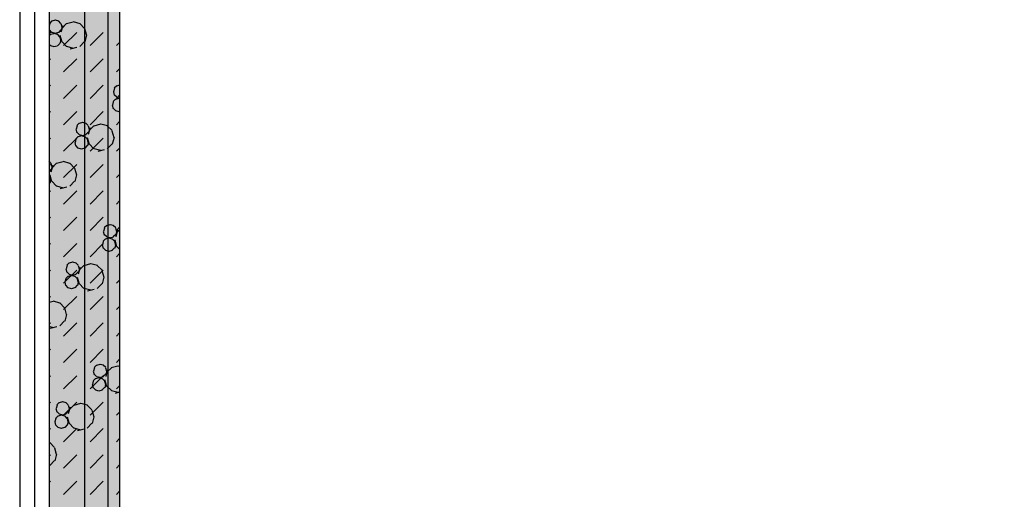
# Model space of a CAD drawing. Header units: millimetres. Extents: x 226749 to 325316, y -44191 to 40236.
# Tile 15 of 164: x 263978 to 267328, y -34741 to -33110. Entities that reach past the tile are written whole.
import ezdxf

# ---------------------------------------------------------------- set-up
doc = ezdxf.new("R2010")
doc.units = ezdxf.units.MM
doc.header["$LTSCALE"] = 100
doc.linetypes.add('DASHDOT', pattern=[25.4, 12.7, -6.35, 0, -6.35])
doc.layers.add('KG_BuildingAxis', color=4, linetype='DASHDOT')

msp = doc.modelspace()

# ---------------------------------------------------------------- hatches: boundary and pattern name
h = msp.add_hatch()
h.set_pattern_fill('DASH', color=256, scale=20, angle=45)
h.set_pattern_definition([(45, (312278.43, 34080), (0, 89.80256), [63.5, -63.5])])
h.paths.add_polyline_path([(272558.43, -35580), (272558.43, -38580), (271928.43, -38580), (271928.43, -38820), (273278.43, -38820), (273278.43, -38580), (272798.43, -38580), (272798.43, -35580), (275398.43, -35580), (275398.43, -38580), (274978.43, -38580), (274978.43, -38820), (276578.43, -38820), (276578.43, -38580), (275638.43, -38580), (275638.43, -35580), (278398.43, -35580), (278398.43, -38580), (277878.43, -38580), (277878.43, -38820), (278638.43, -38820), (278638.43, -34470), (278398.43, -34470), (278398.43, -35340), (274733.43, -35340), (274733.43, -31500), (274883.43, -31500), (274883.43, -31260), (274383.43, -31260), (274383.43, -31500), (274613.43, -31500), (274613.43, -33000), (274513.43, -33000), (274513.43, -33120), (274613.43, -33120), (274613.43, -35340), (273313.43, -35340), (273313.43, -35265), (273193.43, -35265), (273193.43, -35340), (271898.43, -35340), (271898.43, -34290), (273193.43, -34290), (273193.43, -34365), (273313.43, -34365), (273313.43, -34095), (273193.43, -34095), (273193.43, -34170), (271898.43, -34170), (271898.43, -33120), (273193.43, -33120), (273193.43, -33195), (273313.43, -33195), (273313.43, -33120), (273508.43, -33120), (273508.43, -33000), (271898.43, -33000), (271898.43, -31500), (273383.43, -31500), (273383.43, -31260), (270163.43, -31260), (270163.43, -31500), (271778.43, -31500), (271778.43, -33000), (270208.43, -33000), (270208.43, -33120), (271778.43, -33120), (271778.43, -34170), (270358.43, -34170), (270358.43, -34365), (270478.43, -34365), (270478.43, -34290), (271778.43, -34290), (271778.43, -35340), (270478.43, -35340), (270478.43, -35265), (270358.43, -35265), (270358.43, -35340), (269058.43, -35340), (269058.43, -33120), (269208.43, -33120), (269208.43, -33000), (269058.43, -33000), (269058.43, -31500), (269163.43, -31500), (269163.43, -31260), (264078.43, -31260), (264078.43, -38820), (265978.43, -38820), (265978.43, -38580), (264318.43, -38580), (264318.43, -31500), (268818.43, -31500), (268818.43, -38580), (268478.43, -38580), (268478.43, -38820), (270628.43, -38820), (270628.43, -38580), (269058.43, -38580), (269058.43, -35580)])
h.paths.add_polyline_path([(278398.43, -31500), (278398.43, -32370), (278638.43, -32370), (278638.43, -31260), (278283.43, -31260), (278283.43, -31500)])
h = msp.add_hatch()
h.set_pattern_fill('BET_KOM', color=256, scale=15, angle=135, pattern_type=2)
h.set_pattern_definition([(135, (-1982200.04, 658671.7), (-127.27922, -127.27922), [23.2935, -288.4755]), (165, (-1982216.51, 658688.18), (-127.279202, -127.27915), [23.2935, -336.7065]), (195, (-1982239.01, 658694.205), (-127.2791504, -127.2792018), [23.2935, -600.2445]), (225, (-1982261.5, 658688.18), (220.453974, -220.453974), [23.2935, -156.7065]), (285, (-1982200.04, 658671.7), (127.27915, 127.279202), [23.2935, -336.7065]), (255, (-1982194.01, 658649.2), (127.2792018, 127.2791504), [23.2935, -600.2445]), (225, (-1982200.04, 658626.7), (220.453974, -220.453974), [23.2935, -156.7065]), (195, (-1982216.51, 658610.235), (127.2791504, 127.2792018), [23.2935, -600.243]), (255, (-1982277.98, 658671.7), (127.2792018, 127.2791504), [23.2935, -600.243]), (165, (-1982239.01, 658604.2), (127.279202, 127.27915), [23.2935, -336.7065]), (285, (-1982284.01, 658649.2), (-127.27915, -127.279202), [23.2935, -336.7065]), (135, (-1982261.51, 658610.23), (-127.27922, -127.27922), [23.2935, -288.4755]), (135, (-1982280.7, 658688.74), (-127.27922, -127.27922), [11.6475, -300.1215]), (165, (-1982288.94, 658696.97), (-127.279202, -127.27915), [11.6475, -348.3525]), (285, (-1982280.7, 658688.74), (127.27915, 127.279202), [11.6475, -348.3525]), (195, (-1982300.19, 658699.99), (-127.2791504, -127.2792018), [11.6475, -611.8905]), (255, (-1982277.69, 658677.49), (127.2792018, 127.2791504), [11.6475, -611.8905]), (225, (-1982311.44, 658696.97), (220.453974, -220.453974), [11.6475, -168.3525]), (225, (-1982280.7, 658666.24), (220.453974, -220.453974), [11.6475, -168.3525]), (255, (-1982319.675, 658688.74), (127.2792018, 127.2791504), [11.6475, -611.8905]), (195, (-1982288.94, 658658), (127.2791504, 127.2792018), [11.6475, -611.8905]), (285, (-1982322.69, 658677.49), (-127.27915, -127.279202), [11.6475, -348.3525]), (165, (-1982300.19, 658654.99), (127.279202, 127.27915), [11.6475, -348.3525]), (135, (-1982311.44, 658658), (-127.27922, -127.27922), [11.6475, -300.1215]), (135, (-1982284.69, 658643.23), (-127.27922, -127.27922), [11.6475, -300.1215]), (135, (-1982315.42, 658612.5), (-127.27922, -127.27922), [11.6475, -300.1215]), (165, (-1982292.92, 658651.47), (-127.279202, -127.27915), [11.6475, -348.3525]), (195, (-1982304.17, 658654.48), (-127.2791504, -127.2792018), [11.6475, -611.8905]), (225, (-1982315.42, 658651.47), (220.453974, -220.453974), [11.6475, -168.3525]), (225, (-1982284.7, 658620.73), (220.453974, -220.453974), [11.6475, -168.3525]), (255, (-1982323.66, 658643.23), (127.2792018, 127.2791504), [11.6475, -611.8905]), (285, (-1982326.67, 658631.98), (-127.27915, -127.279202), [11.6475, -348.3525]), (285, (-1982284.69, 658643.23), (127.27915, 127.279202), [11.6475, -348.3525]), (255, (-1982281.67, 658631.98), (127.2792018, 127.2791504), [11.6475, -611.8905]), (195, (-1982292.92, 658612.495), (127.2791504, 127.2792018), [11.6475, -611.8905]), (165, (-1982304.17, 658609.48), (127.279202, 127.27915), [11.6475, -348.3525])])
h.paths.add_polyline_path([(269058.43, -35340), (269058.43, -33120), (269208.43, -33120), (269208.43, -33000), (269058.43, -33000), (269058.43, -31500), (269163.43, -31500), (269163.43, -31260), (264078.43, -31260), (264078.43, -38820), (265978.43, -38820), (265978.43, -38580), (264318.43, -38580), (264318.43, -31500), (268818.43, -31500), (268818.43, -38580), (268478.43, -38580), (268478.43, -38820), (270628.43, -38820), (270628.43, -38580), (269058.43, -38580), (269058.43, -35580), (272558.43, -35580), (272558.43, -38580), (271928.43, -38580), (271928.43, -38820), (273278.43, -38820), (273278.43, -38580), (272798.43, -38580), (272798.43, -35580), (275398.43, -35580), (275398.43, -38580), (274978.43, -38580), (274978.43, -38820), (276578.43, -38820), (276578.43, -38580), (275638.43, -38580), (275638.43, -35580), (278398.43, -35580), (278398.43, -38580), (277878.43, -38580), (277878.43, -38820), (278638.43, -38820), (278638.43, -34470), (278398.43, -34470), (278398.43, -35340), (274733.43, -35340), (274733.43, -31500), (274883.43, -31500), (274883.43, -31260), (274383.43, -31260), (274383.43, -31500), (274613.43, -31500), (274613.43, -33000), (274513.43, -33000), (274513.43, -33120), (274613.43, -33120), (274613.43, -35340), (273313.43, -35340), (273313.43, -35265), (273193.43, -35265), (273193.43, -35340), (271898.43, -35340), (271898.43, -34290), (273193.43, -34290), (273193.43, -34365), (273313.43, -34365), (273313.43, -34095), (273193.43, -34095), (273193.43, -34170), (271898.43, -34170), (271898.43, -33120), (273193.43, -33120), (273193.43, -33195), (273313.43, -33195), (273313.43, -33120), (273508.43, -33120), (273508.43, -33000), (271898.43, -33000), (271898.43, -31500), (273383.43, -31500), (273383.43, -31260), (270163.43, -31260), (270163.43, -31500), (271778.43, -31500), (271778.43, -33000), (270208.43, -33000), (270208.43, -33120), (271778.43, -33120), (271778.43, -34170), (270358.43, -34170), (270358.43, -34365), (270478.43, -34365), (270478.43, -34290), (271778.43, -34290), (271778.43, -35340), (270478.43, -35340), (270478.43, -35265), (270358.43, -35265), (270358.43, -35340)])
h.paths.add_polyline_path([(278638.43, -31260), (278283.43, -31260), (278283.43, -31500), (278398.43, -31500), (278398.43, -32370), (278638.43, -32370)])

# ---------------------------------------------------------------- linework, layer by layer
at = {"ltscale": 6}
msp.add_line((264278.43, 39436.07), (264278.43, -43390.58), dxfattribs=at)
for p, q in [((263978.43, -25220), (263978.43, -38920)), ((264078.43, -25220), (264078.43, -38820)), ((264198.43, -25220), (264198.43, -38820)), ((263978.43, -31220), (263978.43, -38920)), ((264078.43, -31220), (264078.43, -38820)), ((264078.43, -31260), (264078.43, -38820)), ((264078.43, -31260), (264078.43, -38820)), ((264318.43, -31500), (264318.43, -38580)), ((264318.43, -31500), (264318.43, -38580)), ((264318.43, -31630), (264318.43, -38580)), ((264318.43, -31630), (264318.43, -38580)), ((264080.5, -33122.99), (264078.43, -33130.72)), ((264088.04, -33114.11), (264079.81, -33122.35)), ((264099.08, -33112.02), (264087.83, -33115.04)), ((264111.24, -33114.76), (264099.99, -33111.74)), ((264118.78, -33122.35), (264110.54, -33114.11)), ((264118.57, -33123.27), (264121.58, -33134.52)), ((264124.78, -33130.37), (264118.75, -33152.87)), ((264137.97, -33122.91), (264121.5, -33139.38)), ((264160.26, -33117.8), (264137.76, -33123.83)), ((264183.67, -33123.55), (264161.17, -33117.52)), ((264199.44, -33139.38), (264182.97, -33122.91)), ((264078.43, -33141.43), (264079.6, -33145.77)), ((264078.43, -33157.69), (264083.06, -33153.06)), ((264084.06, -33159.62), (264078.43, -33165.25)), ((264088.04, -33153.08), (264079.81, -33144.85)), ((264095.1, -33157.53), (264083.85, -33160.54)), ((264099.99, -33156.74), (264088.74, -33153.73)), ((264107.26, -33160.26), (264096.01, -33157.25)), ((264110.33, -33154.01), (264099.08, -33157.02)), ((264114.8, -33167.85), (264106.56, -33159.62)), ((264118.78, -33144.85), (264110.54, -33153.08)), ((264115.26, -33162.8), (264121.29, -33185.3)), ((264122.49, -33134.24), (264119.48, -33145.49)), ((264127.97, -33197.96), (264172.87, -33153.06)), ((264199.23, -33140.3), (264205.26, -33162.8)), ((264206.17, -33162.52), (264200.14, -33185.02)), ((264217.77, -33197.96), (264262.67, -33153.06)), ((264084.06, -33198.59), (264078.43, -33192.96)), ((264114.8, -33190.35), (264106.56, -33198.59)), ((264114.59, -33168.78), (264117.6, -33180.03)), ((264118.51, -33179.75), (264115.49, -33191)), ((264137.97, -33200.85), (264121.5, -33184.38)), ((264199.44, -33184.38), (264182.97, -33200.85)), ((264307.57, -33197.96), (264318.43, -33187.1)), ((264096.01, -33202.25), (264084.76, -33199.23)), ((264106.35, -33199.51), (264095.1, -33202.53)), ((264161.17, -33207.52), (264138.67, -33201.49)), ((264173.1, -33204.36), (264150.6, -33210.39)), ((264078.43, -33247.5), (264083.06, -33242.86)), ((264127.97, -33287.76), (264172.87, -33242.86)), ((264217.77, -33287.76), (264262.67, -33242.86)), ((264078.89, -33289.8), (264078.43, -33291.5)), ((264307.57, -33287.76), (264318.43, -33276.9)), ((264078.43, -33337.3), (264083.06, -33332.67)), ((264127.97, -33377.57), (264172.87, -33332.67)), ((264217.77, -33377.57), (264262.67, -33332.67)), ((264297.04, -33354.98), (264300.05, -33366.23)), ((264300.96, -33343.45), (264297.94, -33354.7)), ((264308.5, -33334.56), (264300.26, -33342.8)), ((264318.43, -33332.77), (264308.29, -33335.49)), ((264296.98, -33388.95), (264293.96, -33400.2)), ((264304.52, -33380.07), (264296.28, -33388.31)), ((264308.5, -33373.54), (264300.26, -33365.3)), ((264315.56, -33377.98), (264304.3, -33381)), ((264307.57, -33377.57), (264318.43, -33366.71)), ((264318.43, -33376.66), (264309.19, -33374.18)), ((264318.43, -33378.23), (264316.46, -33377.7)), ((264078.43, -33427.1), (264083.06, -33422.47)), ((264127.97, -33467.37), (264172.87, -33422.47)), ((264217.77, -33467.37), (264262.67, -33422.47)), ((264293.06, -33400.48), (264296.07, -33411.73)), ((264304.52, -33419.04), (264296.28, -33410.81)), ((264316.46, -33422.7), (264305.21, -33419.69)), ((264318.43, -33422.21), (264315.55, -33422.98)), ((264181.22, -33461.84), (264172.98, -33470.08)), ((264192.26, -33459.75), (264181.01, -33462.77)), ((264204.41, -33462.49), (264193.16, -33459.48)), ((264211.95, -33470.08), (264203.72, -33461.84)), ((264253.43, -33465.54), (264230.93, -33471.57)), ((264276.84, -33471.29), (264254.34, -33465.26)), ((264307.57, -33467.37), (264318.43, -33456.51)), ((264169.76, -33482.26), (264172.77, -33493.51)), ((264173.68, -33470.72), (264170.66, -33481.98)), ((264181.22, -33500.81), (264172.98, -33492.58)), ((264211.95, -33492.58), (264203.72, -33500.82)), ((264211.74, -33471), (264214.76, -33482.25)), ((264217.96, -33478.1), (264211.93, -33500.6)), ((264215.66, -33481.98), (264212.65, -33493.23)), ((264231.15, -33470.64), (264214.68, -33487.11)), ((264292.62, -33487.11), (264276.15, -33470.64)), ((264292.41, -33488.04), (264298.43, -33510.54)), ((264078.43, -33516.9), (264083.06, -33512.27)), ((264127.97, -33557.17), (264172.87, -33512.27)), ((264165.78, -33527.76), (264168.79, -33539.01)), ((264169.7, -33516.23), (264166.68, -33527.48)), ((264177.24, -33507.35), (264169, -33515.59)), ((264188.28, -33505.26), (264177.03, -33508.28)), ((264193.16, -33504.48), (264181.91, -33501.46)), ((264200.43, -33508), (264189.18, -33504.98)), ((264203.51, -33501.74), (264192.26, -33504.75)), ((264207.97, -33515.59), (264199.74, -33507.35)), ((264207.76, -33516.51), (264210.78, -33527.76)), ((264208.43, -33510.53), (264214.46, -33533.03)), ((264211.68, -33527.48), (264208.67, -33538.73)), ((264231.15, -33548.58), (264214.68, -33532.11)), ((264217.77, -33557.17), (264262.67, -33512.27)), ((264292.62, -33532.11), (264276.15, -33548.58)), ((264299.34, -33510.26), (264293.31, -33532.76)), ((264177.24, -33546.32), (264169, -33538.09)), ((264189.18, -33549.98), (264177.93, -33546.97)), ((264199.53, -33547.25), (264188.27, -33550.26)), ((264207.97, -33538.09), (264199.74, -33546.32)), ((264254.34, -33555.26), (264231.84, -33549.23)), ((264266.28, -33552.09), (264243.78, -33558.12)), ((264307.57, -33557.17), (264318.43, -33546.31)), ((264084.67, -33597.36), (264078.43, -33591.12)), ((264084.46, -33598.28), (264087.48, -33609.53)), ((264103.87, -33597.92), (264087.4, -33614.39)), ((264126.15, -33592.82), (264103.65, -33598.84)), ((264149.56, -33598.56), (264127.06, -33592.54)), ((264165.34, -33614.39), (264148.87, -33597.92)), ((264078.43, -33606.71), (264083.06, -33602.07)), ((264084.67, -33619.86), (264078.43, -33626.1)), ((264090.68, -33605.38), (264084.65, -33627.88)), ((264088.39, -33609.25), (264085.37, -33620.5)), ((264127.97, -33646.97), (264172.87, -33602.07)), ((264165.13, -33615.32), (264171.15, -33637.82)), ((264217.77, -33646.97), (264262.67, -33602.07)), ((264080.69, -33642.87), (264078.43, -33640.6)), ((264080.69, -33665.37), (264078.43, -33667.63)), ((264080.48, -33643.79), (264083.5, -33655.04)), ((264081.16, -33637.81), (264087.18, -33660.31)), ((264084.4, -33654.76), (264081.39, -33666.01)), ((264103.87, -33675.86), (264087.4, -33659.39)), ((264165.34, -33659.39), (264148.87, -33675.86)), ((264172.06, -33637.54), (264166.03, -33660.04)), ((264307.57, -33646.97), (264318.43, -33636.11)), ((264078.43, -33696.51), (264083.06, -33691.88)), ((264127.06, -33682.54), (264104.56, -33676.51)), ((264139, -33679.37), (264116.5, -33685.4)), ((264127.97, -33736.78), (264172.87, -33691.88)), ((264217.77, -33736.78), (264262.67, -33691.88)), ((264307.57, -33736.78), (264318.43, -33725.92)), ((264078.43, -33786.31), (264083.06, -33781.68)), ((264127.97, -33826.58), (264172.87, -33781.68)), ((264217.77, -33826.58), (264262.67, -33781.68)), ((264262.93, -33829.99), (264265.95, -33841.24)), ((264266.85, -33818.46), (264263.84, -33829.71)), ((264274.39, -33809.58), (264266.16, -33817.81)), ((264285.43, -33807.49), (264274.18, -33810.5)), ((264297.59, -33810.22), (264286.34, -33807.21)), ((264305.13, -33817.81), (264296.89, -33809.58)), ((264304.92, -33818.74), (264307.93, -33829.99)), ((264311.13, -33825.83), (264305.1, -33848.33)), ((264308.84, -33829.71), (264305.82, -33840.96)), ((264307.57, -33826.58), (264318.43, -33815.72)), ((264318.43, -33824.26), (264307.85, -33834.84)), ((264262.87, -33863.96), (264259.86, -33875.21)), ((264270.41, -33855.08), (264262.17, -33863.32)), ((264274.39, -33848.55), (264266.16, -33840.31)), ((264281.45, -33852.99), (264270.2, -33856.01)), ((264286.34, -33852.21), (264275.09, -33849.19)), ((264293.61, -33855.73), (264282.36, -33852.71)), ((264296.68, -33849.47), (264285.43, -33852.49)), ((264301.15, -33863.32), (264292.91, -33855.08)), ((264305.13, -33840.31), (264296.89, -33848.55)), ((264300.94, -33864.25), (264303.95, -33875.5)), ((264301.61, -33858.27), (264307.64, -33880.77)), ((264078.43, -33876.11), (264083.06, -33871.48)), ((264127.97, -33916.38), (264172.87, -33871.48)), ((264217.77, -33916.38), (264262.67, -33871.48)), ((264258.95, -33875.49), (264261.97, -33886.74)), ((264270.41, -33894.06), (264262.18, -33885.82)), ((264282.36, -33897.71), (264271.11, -33894.7)), ((264292.7, -33894.98), (264281.45, -33897.99)), ((264301.15, -33885.82), (264292.91, -33894.06)), ((264304.86, -33875.21), (264301.84, -33886.47)), ((264318.43, -33890.43), (264307.85, -33879.84)), ((264170.31, -33937.5), (264159.06, -33934.49)), ((264307.57, -33916.38), (264318.43, -33905.52)), ((264078.43, -33965.92), (264083.06, -33961.28)), ((264127.97, -34006.19), (264172.87, -33961.28)), ((264135.65, -33957.27), (264138.67, -33968.52)), ((264139.57, -33945.74), (264136.56, -33956.99)), ((264147.11, -33936.86), (264138.88, -33945.09)), ((264147.11, -33975.83), (264138.88, -33967.59)), ((264158.15, -33934.77), (264146.9, -33937.78)), ((264177.85, -33945.09), (264169.61, -33936.86)), ((264177.85, -33967.59), (264169.61, -33975.83)), ((264177.64, -33946.02), (264180.65, -33957.27)), ((264183.85, -33953.11), (264177.82, -33975.61)), ((264181.56, -33956.99), (264178.55, -33968.24)), ((264197.04, -33945.65), (264180.57, -33962.12)), ((264219.33, -33940.55), (264196.83, -33946.58)), ((264217.77, -34006.19), (264262.67, -33961.28)), ((264242.74, -33946.3), (264220.24, -33940.27)), ((264258.51, -33962.12), (264242.04, -33945.65)), ((264258.3, -33963.05), (264264.33, -33985.55)), ((264135.59, -33991.24), (264132.58, -34002.49)), ((264143.13, -33982.36), (264134.9, -33990.6)), ((264154.17, -33980.27), (264142.92, -33983.29)), ((264159.06, -33979.49), (264147.81, -33976.47)), ((264166.33, -33983.01), (264155.08, -33979.99)), ((264169.4, -33976.75), (264158.15, -33979.77)), ((264173.87, -33990.6), (264165.63, -33982.36)), ((264173.66, -33991.52), (264176.67, -34002.77)), ((264174.33, -33985.55), (264180.36, -34008.05)), ((264265.24, -33985.27), (264259.21, -34007.77)), ((264307.57, -34006.19), (264318.43, -33995.32)), ((264131.67, -34002.77), (264134.69, -34014.02)), ((264143.13, -34021.33), (264134.9, -34013.1)), ((264155.08, -34024.99), (264143.83, -34021.98)), ((264165.42, -34022.26), (264154.17, -34025.27)), ((264173.87, -34013.1), (264165.63, -34021.33)), ((264177.58, -34002.49), (264174.56, -34013.74)), ((264197.04, -34023.59), (264180.57, -34007.12)), ((264220.24, -34030.27), (264197.74, -34024.24)), ((264232.17, -34027.11), (264209.67, -34033.14)), ((264258.51, -34007.12), (264242.04, -34023.59)), ((264078.43, -34055.72), (264083.06, -34051.09)), ((264092.05, -34067.83), (264078.43, -34071.48)), ((264115.46, -34073.58), (264092.96, -34067.55)), ((264127.97, -34095.99), (264172.87, -34051.09)), ((264217.77, -34095.99), (264262.67, -34051.09)), ((264131.23, -34089.4), (264114.76, -34072.93)), ((264131.02, -34090.33), (264137.05, -34112.83)), ((264307.57, -34095.99), (264318.43, -34085.13)), ((264131.23, -34134.4), (264114.76, -34150.87)), ((264137.96, -34112.55), (264131.93, -34135.05)), ((264078.43, -34145.52), (264083.06, -34140.89)), ((264092.96, -34157.55), (264078.43, -34153.65)), ((264104.89, -34154.39), (264082.39, -34160.42)), ((264127.97, -34185.79), (264172.87, -34140.89)), ((264217.77, -34185.79), (264262.67, -34140.89)), ((264307.57, -34185.79), (264318.43, -34174.93)), ((264078.43, -34235.32), (264083.06, -34230.69)), ((264127.97, -34275.59), (264172.87, -34230.69)), ((264217.77, -34275.59), (264262.67, -34230.69)), ((264307.57, -34275.59), (264318.43, -34264.73)), ((264232.75, -34293.47), (264229.73, -34304.72)), ((264240.29, -34284.59), (264232.05, -34292.83)), ((264251.33, -34282.5), (264240.08, -34285.52)), ((264263.48, -34285.24), (264252.23, -34282.22)), ((264271.02, -34292.82), (264262.79, -34284.59)), ((264270.81, -34293.75), (264273.83, -34305)), ((264277.03, -34300.84), (264271, -34323.34)), ((264290.22, -34293.39), (264273.75, -34309.86)), ((264312.5, -34288.28), (264290, -34294.31)), ((264318.43, -34289.35), (264313.41, -34288)), ((264078.43, -34325.13), (264083.06, -34320.49)), ((264127.97, -34365.4), (264172.87, -34320.49)), ((264217.77, -34365.4), (264262.67, -34320.49)), ((264236.31, -34330.1), (264228.07, -34338.33)), ((264228.83, -34305), (264231.84, -34316.25)), ((264240.29, -34323.56), (264232.05, -34315.32)), ((264247.35, -34328.01), (264236.1, -34331.02)), ((264252.23, -34327.22), (264240.98, -34324.21)), ((264259.5, -34330.74), (264248.25, -34327.73)), ((264262.58, -34324.49), (264251.33, -34327.5)), ((264267.04, -34338.33), (264258.81, -34330.1)), ((264271.02, -34315.33), (264262.79, -34323.56)), ((264267.51, -34333.28), (264273.53, -34355.78)), ((264274.74, -34304.72), (264271.72, -34315.97)), ((264224.85, -34350.51), (264227.86, -34361.76)), ((264228.77, -34338.98), (264225.75, -34350.23)), ((264236.31, -34369.07), (264228.07, -34360.83)), ((264248.25, -34372.73), (264237, -34369.71)), ((264258.6, -34369.99), (264247.35, -34373.01)), ((264267.04, -34360.83), (264258.81, -34369.07)), ((264266.83, -34339.26), (264269.85, -34350.51)), ((264270.75, -34350.23), (264267.74, -34361.48)), ((264290.22, -34371.33), (264273.75, -34354.86)), ((264307.57, -34365.4), (264318.43, -34354.53)), ((264313.41, -34378), (264290.91, -34371.97)), ((264318.43, -34376.69), (264302.85, -34380.87)), ((264078.43, -34414.93), (264083.06, -34410.3)), ((264101.55, -34432.28), (264104.56, -34443.53)), ((264105.47, -34420.75), (264102.46, -34432)), ((264113.01, -34411.87), (264104.77, -34420.1)), ((264124.05, -34409.78), (264112.8, -34412.79)), ((264136.21, -34412.51), (264124.95, -34409.5)), ((264127.97, -34455.2), (264172.87, -34410.3)), ((264143.74, -34420.1), (264135.51, -34411.87)), ((264143.53, -34421.03), (264146.55, -34432.28)), ((264149.75, -34428.12), (264143.72, -34450.62)), ((264147.46, -34432), (264144.44, -34443.25)), ((264162.94, -34420.66), (264146.47, -34437.14)), ((264185.22, -34415.56), (264162.73, -34421.59)), ((264208.63, -34421.31), (264186.13, -34415.28)), ((264224.41, -34437.14), (264207.94, -34420.66)), ((264217.77, -34455.2), (264262.67, -34410.3)), ((264101.49, -34466.26), (264098.47, -34477.51)), ((264109.03, -34457.38), (264100.79, -34465.61)), ((264113.01, -34450.84), (264104.77, -34442.6)), ((264120.07, -34455.29), (264108.82, -34458.3)), ((264124.96, -34454.5), (264113.7, -34451.49)), ((264132.22, -34458.02), (264120.97, -34455.01)), ((264135.3, -34451.76), (264124.05, -34454.78)), ((264139.76, -34465.61), (264131.53, -34457.38)), ((264143.74, -34442.6), (264135.51, -34450.84)), ((264139.55, -34466.54), (264142.57, -34477.79)), ((264140.23, -34460.56), (264146.26, -34483.06)), ((264224.2, -34438.06), (264230.23, -34460.56)), ((264231.13, -34460.28), (264225.1, -34482.78)), ((264307.57, -34455.2), (264318.43, -34444.34)), ((264078.43, -34504.73), (264083.06, -34500.1)), ((264097.57, -34477.79), (264100.58, -34489.04)), ((264109.03, -34496.35), (264100.79, -34488.11)), ((264120.97, -34500.01), (264109.72, -34496.99)), ((264131.32, -34497.27), (264120.07, -34500.29)), ((264127.97, -34545), (264172.87, -34500.1)), ((264139.76, -34488.11), (264131.53, -34496.35)), ((264143.47, -34477.51), (264140.46, -34488.76)), ((264162.94, -34498.61), (264146.47, -34482.14)), ((264186.13, -34505.28), (264163.63, -34499.25)), ((264198.07, -34502.12), (264175.57, -34508.15)), ((264224.41, -34482.14), (264207.94, -34498.61)), ((264217.77, -34545), (264262.67, -34500.1)), ((264307.57, -34545), (264318.43, -34534.14)), ((264081.35, -34548.59), (264078.43, -34547.81)), ((264097.13, -34564.41), (264080.66, -34547.94)), ((264096.92, -34565.34), (264102.95, -34587.84)), ((264078.43, -34594.53), (264083.06, -34589.9)), ((264103.85, -34587.56), (264097.82, -34610.06)), ((264127.97, -34634.8), (264172.87, -34589.9)), ((264217.77, -34634.8), (264262.67, -34589.9)), ((264097.13, -34609.41), (264080.66, -34625.89)), ((264307.57, -34634.8), (264318.43, -34623.94)), ((264078.43, -34684.34), (264083.06, -34679.7)), ((264127.97, -34724.61), (264172.87, -34679.7)), ((264217.77, -34724.61), (264262.67, -34679.7)), ((264318.02, -34698.24), (264318.43, -34699.77)), ((264307.57, -34724.61), (264318.43, -34713.74))]:
    msp.add_line(p, q)
at = {"ltscale": 0.45}
for p in [(264028.43, -25220), (264028.43, -31220)]:
    msp.add_line(p, (264028.43, -38870), dxfattribs=at)
at = {"layer": 'KG_BuildingAxis', "ltscale": 6}
msp.add_line((264278.43, 39436.07), (264278.43, -43390.58), dxfattribs=at)

doc.saveas('drawing.dxf')
